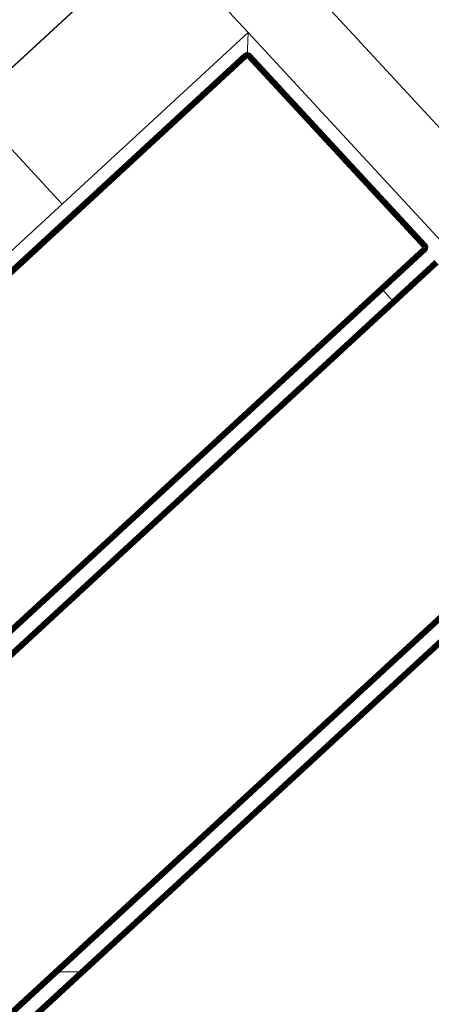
# Model space of a CAD drawing. Header units: millimetres. Extents: x -68595 to 26741, y -534 to 35396.
# Tile 42 of 172: x -60104 to -59941, y 28746 to 29135. Entities that reach past the tile are written whole.
import ezdxf

# ---------------------------------------------------------------- set-up
doc = ezdxf.new("R2010")
doc.units = ezdxf.units.MM
for name, color, linetype, lineweight, true_color in [('Furniture-1', 7, 'Continuous', 9, 0xaaaaaa), ('Kohvikutool-1', 7, 'Continuous', 9, 0xaaaaaa), ('Surface Pattern-1', 7, 'Continuous', 9, 0x232323)]:
    doc.layers.add(name, color=color, linetype=linetype, lineweight=lineweight, true_color=true_color)

# ---------------------------------------------------------------- blocks, each defined once
blk = doc.blocks.new('MA_Kohvikultool - Kohvikutool_DWG-V60-Sisehoov')
at = {"layer": 'Kohvikutool-1'}
for p, q in [((-10.89, 495), (-178.93, 495)), ((-178.93, 465), (-165, 465)), ((-165, 465), (-158, 458)), ((-165, 15), (-165, 465)), ((-158, 458), (-165, 465)), ((-165, 465), (-35.34, 465)), ((-159.09, 459.67), (-159.41, 459.41)), ((-159.09, 459.67), (-159.41, 459.41)), ((-159.08, 459.65), (-159.39, 459.39)), ((-159.31, 459.31), (-159.02, 459.56)), ((-158.74, 459.86), (-159.09, 459.67)), ((-158.74, 459.86), (-159.09, 459.67)), ((-159.08, 459.65), (-159.09, 459.67)), ((-158.72, 459.83), (-159.08, 459.65)), ((-159.02, 459.56), (-159.08, 459.65)), ((-159.02, 459.56), (-158.68, 459.73)), ((-158.92, 459.4), (-159.02, 459.56)), ((-158.92, 459.4), (-158.62, 459.56)), ((-158.36, 459.97), (-158.74, 459.86)), ((-158.36, 459.97), (-158.74, 459.86)), ((-158.72, 459.83), (-158.74, 459.86)), ((-158.36, 459.93), (-158.72, 459.83)), ((-158.68, 459.73), (-158.72, 459.83)), ((-158.68, 459.73), (-158.34, 459.83)), ((-158.62, 459.56), (-158.68, 459.73)), ((-158.62, 459.56), (-158.3, 459.65)), ((-158.52, 459.31), (-158.62, 459.56)), ((-158, 460), (-158.36, 459.97)), ((-158, 460), (-158.36, 459.97)), ((-158.36, 459.93), (-158.36, 459.97)), ((-158.36, 459.93), (-158, 459.97)), ((-158.34, 459.83), (-158.36, 459.93)), ((-158.34, 459.83), (-158, 459.86)), ((-158.3, 459.65), (-158.34, 459.83)), ((-158.3, 459.65), (-158, 459.67)), ((-158.26, 459.39), (-158.3, 459.65)), ((-158, 460), (-158, 459.97)), ((-55.75, 459.97), (-158, 459.97)), ((-158, 459.97), (-158, 459.86)), ((-55.75, 459.86), (-158, 459.86)), ((-158, 459.86), (-158, 459.67)), ((-55.75, 459.67), (-158, 459.67)), ((-158, 459.67), (-158, 459.41)), ((-55.39, 459.97), (-55.75, 460)), ((-55.75, 460), (-55.75, 459.97)), ((-55.39, 459.97), (-55.75, 460)), ((-55.75, 459.97), (-55.39, 459.93)), ((-55.75, 459.97), (-55.75, 459.86)), ((-55.75, 459.86), (-55.41, 459.83)), ((-55.75, 459.86), (-55.75, 459.67)), ((-55.75, 459.67), (-55.45, 459.65)), ((-55.75, 459.67), (-55.75, 459.41)), ((-55.45, 459.65), (-55.49, 459.39)), ((-55.41, 459.83), (-55.45, 459.65)), ((-55.45, 459.65), (-55.13, 459.56)), ((-55.39, 459.93), (-55.41, 459.83)), ((-55.41, 459.83), (-55.07, 459.73)), ((-55.01, 459.86), (-55.39, 459.97)), ((-55.39, 459.97), (-55.39, 459.93)), ((-55.01, 459.86), (-55.39, 459.97)), ((-55.03, 459.83), (-55.39, 459.93)), ((-55.23, 459.31), (-55.13, 459.56)), ((-55.13, 459.56), (-55.07, 459.73)), ((-55.13, 459.56), (-54.83, 459.4)), ((-55.07, 459.73), (-55.03, 459.83)), ((-55.07, 459.73), (-54.73, 459.56)), ((-55.01, 459.86), (-55.03, 459.83)), ((-54.67, 459.65), (-55.03, 459.83)), ((-54.66, 459.67), (-55.01, 459.86)), ((-54.66, 459.67), (-55.01, 459.86)), ((-54.83, 459.4), (-54.73, 459.56)), ((-54.73, 459.56), (-54.67, 459.65)), ((-54.73, 459.56), (-54.44, 459.31)), ((-54.66, 459.67), (-54.67, 459.65)), ((-54.36, 459.39), (-54.67, 459.65)), ((-54.34, 459.41), (-54.66, 459.67)), ((-54.34, 459.41), (-54.66, 459.67)), ((-218.18, 458), (-218.18, 22)), ((-218.09, 458), (-218.09, 22)), ((-159.97, 458.36), (-160, 458)), ((-159.97, 458.36), (-160, 458)), ((-160, 458), (-159.97, 458)), ((-159.86, 458.74), (-159.97, 458.36)), ((-159.86, 458.74), (-159.97, 458.36)), ((-159.93, 458.36), (-159.97, 458)), ((-159.93, 458.36), (-159.97, 458.36)), ((-159.97, 458), (-159.86, 458)), ((-159.97, 458), (-159.97, 22)), ((-159.83, 458.72), (-159.93, 458.36)), ((-159.93, 458.36), (-159.83, 458.34)), ((-159.67, 459.09), (-159.86, 458.74)), ((-159.67, 459.09), (-159.86, 458.74)), ((-159.83, 458.72), (-159.86, 458.74)), ((-159.83, 458.34), (-159.86, 458)), ((-159.86, 458), (-159.67, 458)), ((-159.86, 458), (-159.86, 22)), ((-159.65, 459.08), (-159.83, 458.72)), ((-159.73, 458.68), (-159.83, 458.72)), ((-159.83, 458.34), (-159.73, 458.68)), ((-159.83, 458.34), (-159.65, 458.3)), ((-159.73, 458.68), (-159.56, 459.02)), ((-159.56, 458.62), (-159.73, 458.68)), ((-159.41, 459.41), (-159.67, 459.09)), ((-159.41, 459.41), (-159.67, 459.09)), ((-159.65, 459.08), (-159.67, 459.09)), ((-159.65, 458.3), (-159.67, 458)), ((-159.67, 458), (-159.41, 458)), ((-159.67, 458), (-159.67, 22)), ((-159.39, 459.39), (-159.65, 459.08)), ((-159.56, 459.02), (-159.65, 459.08)), ((-159.65, 458.3), (-159.56, 458.62)), ((-159.65, 458.3), (-159.39, 458.26)), ((-159.56, 459.02), (-159.31, 459.31)), ((-159.4, 458.92), (-159.56, 459.02)), ((-159.56, 458.62), (-159.4, 458.92)), ((-159.31, 458.52), (-159.56, 458.62)), ((-159.39, 459.39), (-159.41, 459.41)), ((-159.39, 458.26), (-159.41, 458)), ((-159.41, 458), (-159.09, 458)), ((-159.41, 458), (-159.41, 22)), ((-159.4, 458.92), (-159.18, 459.18)), ((-159.18, 458.77), (-159.4, 458.92)), ((-159.31, 459.31), (-159.39, 459.39)), ((-159.39, 458.26), (-159.31, 458.52)), ((-159.39, 458.26), (-159.08, 458.2)), ((-159.18, 459.18), (-159.31, 459.31)), ((-159.31, 458.52), (-159.18, 458.77)), ((-159.02, 458.4), (-159.31, 458.52)), ((-159.18, 459.18), (-158.92, 459.4)), ((-159, 459), (-159.18, 459.18)), ((-159.18, 458.77), (-159, 459)), ((-158.92, 458.6), (-159.18, 458.77)), ((-159.08, 458.2), (-159.09, 458)), ((-159.09, 458), (-158.74, 458)), ((-159.09, 458), (-159.09, 22)), ((-159.08, 458.2), (-159.02, 458.4)), ((-159.08, 458.2), (-158.68, 458.27)), ((-158.74, 458), (-159.08, 458.2)), ((-159.02, 458.4), (-158.92, 458.6)), ((-158.68, 458.27), (-159.02, 458.4)), ((-158.62, 458.4), (-159.02, 458.4)), ((-159, 459), (-158.77, 459.18)), ((-158.77, 458.77), (-159, 459)), ((-158.77, 459.18), (-158.92, 459.4)), ((-158.92, 458.6), (-158.77, 458.77)), ((-158.62, 458.4), (-158.92, 458.6)), ((-158.52, 458.52), (-158.92, 458.6)), ((-158.77, 459.18), (-158.52, 459.31)), ((-158.6, 458.92), (-158.77, 459.18)), ((-158.77, 458.77), (-158.6, 458.92)), ((-158.52, 458.52), (-158.77, 458.77)), ((-158.4, 458.62), (-158.77, 458.77)), ((-158.74, 22), (-158.74, 458)), ((-158.73, 458.07), (-158.36, 458)), ((-158.6, 458.92), (-158.4, 459.02)), ((-158.4, 458.62), (-158.6, 458.92)), ((-158.27, 458.68), (-158.6, 458.92)), ((-158.52, 459.31), (-158.26, 459.39)), ((-158.4, 459.02), (-158.52, 459.31)), ((-158.4, 459.02), (-158.2, 459.08)), ((-158.27, 458.68), (-158.4, 459.02)), ((-158.13, 458.72), (-158.4, 459.02)), ((-158.36, 458.03), (-158, 458)), ((-158.36, 458), (-158.36, 22)), ((-158.26, 459.39), (-158, 459.41)), ((-158.2, 459.08), (-158.26, 459.39)), ((-158.2, 459.08), (-158, 459.09)), ((-158.13, 458.72), (-158.2, 459.08)), ((-158, 459.09), (-158.13, 458.72)), ((-55.75, 459.41), (-158, 459.41)), ((-158, 459.41), (-158, 459.09)), ((-55.75, 459.09), (-158, 459.09)), ((-158, 459.09), (-158, 458.74)), ((-55.75, 458.74), (-158, 458.74)), ((-158, 458.36), (-158, 458.74)), ((-158, 458.36), (-55.75, 458.36)), ((-158, 458.36), (-158, 458)), ((-158, 458), (-55.75, 458)), ((-158, 22), (-158, 458)), ((-55.75, 459.41), (-55.49, 459.39)), ((-55.75, 459.41), (-55.75, 459.09)), ((-55.75, 459.09), (-55.55, 459.08)), ((-55.75, 459.09), (-55.75, 458.74)), ((-55.75, 458.74), (-55.55, 459.08)), ((-55.75, 458.36), (-55.68, 458.73)), ((-55.72, 458.36), (-55.75, 458)), ((-55.39, 458), (-55.75, 458)), ((-55.75, 458), (-55.75, 22)), ((-55.49, 459.39), (-55.55, 459.08)), ((-55.55, 459.08), (-55.35, 459.02)), ((-55.55, 459.08), (-55.48, 458.68)), ((-55.49, 459.39), (-55.23, 459.31)), ((-55.48, 458.68), (-55.35, 459.02)), ((-55.39, 458), (-55.39, 22)), ((-55.39, 458), (-55.01, 458)), ((-55.35, 459.02), (-55.23, 459.31)), ((-55.35, 459.02), (-55.15, 458.92)), ((-55.35, 458.62), (-55.35, 459.02)), ((-55.35, 458.62), (-55.15, 458.92)), ((-55.23, 459.31), (-54.98, 459.18)), ((-55.23, 458.52), (-55.15, 458.92)), ((-55.23, 458.52), (-54.98, 458.77)), ((-55.15, 458.92), (-54.98, 459.18)), ((-55.15, 458.92), (-54.98, 458.77)), ((-55.13, 458.4), (-54.98, 458.77)), ((-55.13, 458.4), (-54.83, 458.6)), ((-55.07, 458.27), (-54.83, 458.6)), ((-55.07, 458.27), (-54.73, 458.4)), ((-55.03, 458.13), (-54.73, 458.4)), ((-54.67, 458.2), (-55.03, 458.13)), ((-55.02, 458.07), (-54.67, 458.2)), ((-55.01, 458), (-55.01, 22)), ((-54.66, 458), (-55.01, 458)), ((-54.98, 459.18), (-54.83, 459.4)), ((-54.98, 459.18), (-54.75, 459)), ((-54.98, 458.77), (-54.75, 459)), ((-54.98, 458.77), (-54.83, 458.6)), ((-54.83, 459.4), (-54.57, 459.18)), ((-54.83, 458.6), (-54.57, 458.77)), ((-54.83, 458.6), (-54.73, 458.4)), ((-54.75, 459), (-54.57, 459.18)), ((-54.75, 459), (-54.57, 458.77)), ((-54.73, 458.4), (-54.44, 458.52)), ((-54.73, 458.4), (-54.67, 458.2)), ((-54.67, 458.2), (-54.36, 458.26)), ((-54.66, 458), (-54.67, 458.2)), ((-54.66, 458), (-54.66, 22)), ((-54.34, 458), (-54.66, 458)), ((-54.57, 459.18), (-54.44, 459.31)), ((-54.57, 459.18), (-54.35, 458.92)), ((-54.57, 458.77), (-54.35, 458.92)), ((-54.57, 458.77), (-54.44, 458.52)), ((-54.44, 459.31), (-54.36, 459.39)), ((-54.44, 459.31), (-54.19, 459.02)), ((-54.44, 458.52), (-54.19, 458.62)), ((-54.44, 458.52), (-54.36, 458.26)), ((-54.34, 459.41), (-54.36, 459.39)), ((-54.1, 459.08), (-54.36, 459.39)), ((-54.36, 458.26), (-54.1, 458.3)), ((-54.34, 458), (-54.36, 458.26)), ((-54.35, 458.92), (-54.19, 459.02)), ((-54.35, 458.92), (-54.19, 458.62)), ((-54.08, 459.09), (-54.34, 459.41)), ((-54.08, 459.09), (-54.34, 459.41)), ((-54.34, 458), (-54.34, 22)), ((-54.08, 458), (-54.34, 458)), ((-54.19, 459.02), (-54.1, 459.08)), ((-54.19, 459.02), (-54.02, 458.68)), ((-54.19, 458.62), (-54.02, 458.68)), ((-54.19, 458.62), (-54.1, 458.3)), ((-54.08, 459.09), (-54.1, 459.08)), ((-53.92, 458.72), (-54.1, 459.08)), ((-54.1, 458.3), (-53.92, 458.34)), ((-54.08, 458), (-54.1, 458.3)), ((-53.89, 458.74), (-54.08, 459.09)), ((-53.89, 458.74), (-54.08, 459.09)), ((-54.08, 458), (-54.08, 22)), ((-53.89, 458), (-54.08, 458)), ((-54.02, 458.68), (-53.92, 458.72)), ((-54.02, 458.68), (-53.92, 458.34)), ((-53.89, 458.74), (-53.92, 458.72)), ((-53.82, 458.36), (-53.92, 458.72)), ((-53.92, 458.34), (-53.82, 458.36)), ((-53.89, 458), (-53.92, 458.34)), ((-53.78, 458.36), (-53.89, 458.74)), ((-53.78, 458.36), (-53.89, 458.74)), ((-53.89, 458), (-53.89, 22)), ((-53.78, 458), (-53.89, 458)), ((-53.78, 458.36), (-53.82, 458.36)), ((-53.78, 458), (-53.82, 458.36)), ((-53.75, 458), (-53.78, 458.36)), ((-53.75, 458), (-53.78, 458.36)), ((-53.78, 22), (-53.78, 458)), ((-53.75, 458), (-53.78, 458)), ((-48.72, 22), (-48.72, 458)), ((-48.61, 458), (-48.61, 22)), ((-48.42, 22), (-48.42, 458)), ((-48.16, 22), (-48.16, 458)), ((-47.84, 22), (-47.84, 458)), ((-47.49, 22), (-47.49, 458)), ((-47.11, 22), (-47.11, 458)), ((-46.75, 22), (-46.75, 458)), ((55.5, 458), (55.5, 22)), ((55.86, 458), (55.86, 22)), ((56.24, 458), (56.24, 22)), ((56.59, 458), (56.59, 22)), ((56.91, 458), (56.91, 22)), ((57.17, 458), (57.17, 22)), ((57.36, 458), (57.36, 22)), ((57.47, 22), (57.47, 458)), ((62.53, 22), (62.53, 458)), ((62.64, 458), (62.64, 22)), ((62.83, 22), (62.83, 458)), ((63.09, 22), (63.09, 458)), ((63.41, 22), (63.41, 458)), ((63.76, 22), (63.76, 458)), ((64.14, 22), (64.14, 458)), ((64.5, 22), (64.5, 458)), ((-48.16, 435), (-54.34, 435)), ((-194.5, 365), (-165, 365))]:
    blk.add_line(p, q, dxfattribs=at)
blk = doc.blocks.new('MA_Kohvikultool - MA_Kohvikultool-V61-Sisehoov')
blk.add_blockref('MA_Kohvikultool - Kohvikutool_DWG-V60-Sisehoov', (111.57, -216.07))

msp = doc.modelspace()

# ---------------------------------------------------------------- hatches: boundary and pattern name
at = {"layer": 'Surface Pattern-1'}
h = msp.add_hatch(dxfattribs=at)
h.set_pattern_fill('FP_6', color=256, style=0, pattern_type=2)
h.set_pattern_definition([(270, (-67594.6, -13241.8), (600, 4e-14), []), (0, (-67594.6, -13241.8), (0, 600), [])])
h.paths.add_polyline_path([(-59902.01, 25556.61), (-57646.08, 27269.19), (-57646.08, 29348.17), (-66244.21, 29348.17), (-66244.21, 29093.17), (-66744.21, 29093.17), (-66744.21, 29348.17), (-66798.58, 29348.17), (-66798.58, 25687.16), (-64518.77, 26921.57), (-63355.37, 26921.57), (-59935.15, 25569.7)])
h.paths.add_polyline_path([(-59935.15, 25671.63), (-60763.15, 26024.35), (-60410.88, 26851.3), (-59583.94, 26499.03), (-59934.9, 25672.21)])
h.paths.add_polyline_path([(-59925.64, 25770.8), (-59923.44, 25775.98), (-60296.25, 25934.23), (-60298.45, 25929.05), (-59935.15, 25774.84)])
h.paths.add_polyline_path([(-59886.32, 25863.43), (-59884.13, 25868.61), (-60256.93, 26026.85), (-60259.13, 26021.68), (-59896.89, 25867.91)])
h.paths.add_polyline_path([(-60326.06, 25940.77), (-60323.86, 25945.95), (-60696.67, 26104.2), (-60698.87, 26099.02), (-60338.5, 25946.05)])
h.paths.add_polyline_path([(-59847.01, 25956.06), (-59844.81, 25961.23), (-60217.61, 26119.48), (-60219.81, 26114.3), (-59875.7, 25968.24)])
h.paths.add_polyline_path([(-60286.74, 26033.4), (-60284.55, 26038.58), (-60657.35, 26196.82), (-60659.55, 26191.64), (-60312.19, 26044.2)])
h.paths.add_polyline_path([(-59807.69, 26048.68), (-59805.49, 26053.86), (-60178.3, 26212.11), (-60180.49, 26206.93), (-59811.38, 26050.25)])
h.paths.add_polyline_path([(-60247.43, 26126.02), (-60245.23, 26131.2), (-60618.03, 26289.45), (-60620.23, 26284.27), (-60254.11, 26128.86)])
h.paths.add_polyline_path([(-59768.37, 26141.31), (-59766.58, 26146.66), (-60138.98, 26304.73), (-60141.18, 26299.55), (-59772.06, 26142.87)])
h.paths.add_polyline_path([(-60208.11, 26218.65), (-60205.91, 26223.83), (-60578.72, 26382.07), (-60580.91, 26376.9), (-60254.11, 26238.18)])
h.paths.add_polyline_path([(-60702.62, 26231.01), (-61172.19, 26271.89), (-61169.58, 26301.77), (-61158.95, 26300.85), (-61151.37, 26400.57), (-61203.14, 26405.07), (-61212.32, 26310.84), (-61214.46, 26310.84), (-61227.91, 26311.07), (-61228.27, 26306.88), (-61409.69, 26322.68), (-61370.66, 26770.98), (-61189.25, 26755.19), (-61189.25, 26750.03), (-61173.59, 26747.54), (-61173.52, 26745.41), (-61181.46, 26654.13), (-61128.6, 26649.53), (-61119.93, 26749.15), (-61130.56, 26750.08), (-61127.96, 26779.97), (-60658.39, 26739.09), (-60661, 26709.2), (-60671.62, 26710.13), (-60710.65, 26261.82), (-60700.02, 26260.9)])
h.paths.add_polyline_path([(-59729.05, 26233.93), (-59726.86, 26239.11), (-60099.66, 26397.36), (-60101.86, 26392.18), (-59766.58, 26249.86)])
h.paths.add_polyline_path([(-60818.88, 26301.36), (-60785.06, 26689.89), (-60790.04, 26690.32), (-60823.86, 26301.79), (-60819.24, 26301.39)])
h.paths.add_polyline_path([(-60929.71, 26311.01), (-60895.89, 26699.54), (-60900.87, 26699.97), (-60934.69, 26311.44), (-60930.07, 26311.04)])
h.paths.add_polyline_path([(-60168.79, 26311.28), (-60166.59, 26316.45), (-60539.4, 26474.7), (-60541.6, 26469.52), (-60179.65, 26315.88)])
h.paths.add_polyline_path([(-61040.54, 26320.65), (-61006.72, 26709.19), (-61011.7, 26709.62), (-61045.52, 26321.09), (-61040.91, 26320.69)])
h.paths.add_polyline_path([(-59689.74, 26326.56), (-59687.54, 26331.74), (-60060.34, 26489.98), (-60062.54, 26484.81), (-59753.84, 26353.77)])
h.paths.add_polyline_path([(-61339.39, 26346.67), (-61305.57, 26735.2), (-61334.96, 26737.76), (-61368.78, 26349.23), (-61341.39, 26346.84)])
h.paths.add_polyline_path([(-61794.58, 26398.35), (-61840.04, 26401.68), (-61870.78, 26407.04), (-61905.09, 26416.67), (-61936.08, 26428.54), (-61967.1, 26444.26), (-61995.78, 26462.31), (-62022.06, 26482.8), (-62049.05, 26508.6), (-62071.6, 26534.97), (-62089.77, 26560.85), (-62106.41, 26590.15), (-62120.92, 26622.77), (-62131.8, 26655.75), (-62139.08, 26688.22), (-62143.2, 26721.41), (-62144.05, 26759.59), (-62141.75, 26790.03), (-62135.88, 26824.61), (-62126.95, 26856.9), (-62114.39, 26889.85), (-62099.32, 26919.78), (-62080.62, 26949.54), (-62058.46, 26977.66), (-62034.33, 27002.81), (-62009.22, 27024.44), (-61978.85, 27045.48), (-61952.78, 27060.17), (-61919.95, 27074.76), (-61883.79, 27086.41), (-61854.75, 27092.84), (-61818.79, 27097.11), (-61786.3, 27097.97), (-61751.21, 27095.26), (-61718.3, 27089.65), (-61684.08, 27080.02), (-61653.08, 27068.15), (-61621.65, 27052.19), (-61593.39, 27034.38), (-61567.11, 27013.89), (-61540.12, 26988.09), (-61517.57, 26961.73), (-61499.4, 26935.85), (-61482.76, 26906.54), (-61468.25, 26873.93), (-61456.53, 26837.61), (-61450.09, 26808.51), (-61445.96, 26775.13), (-61445.04, 26738.53), (-61447.42, 26706.67), (-61453.29, 26672.07), (-61463.17, 26637.11), (-61474.78, 26606.85), (-61489.85, 26576.91), (-61508.55, 26547.15), (-61530.7, 26519.03), (-61554.84, 26493.88), (-61579.95, 26472.26), (-61607.41, 26452.97), (-61636.39, 26436.52), (-61669.22, 26421.93), (-61701.98, 26411.13), (-61736.7, 26403.53), (-61771.87, 26399.46), (-61787.01, 26398.72)])
h.paths.add_polyline_path([(-60129.47, 26403.9), (-60127.28, 26409.08), (-60500.08, 26567.33), (-60502.28, 26562.15), (-60179.65, 26425.2)])
h.paths.add_polyline_path([(-59650.42, 26419.19), (-59622.82, 26484.2), (-59995.63, 26642.44), (-60023.22, 26577.43), (-59657.46, 26422.17)])
h.paths.add_polyline_path([(-61147.68, 26430.36), (-61131.2, 26619.64), (-61184.08, 26624.02), (-61200.54, 26434.96), (-61151.37, 26430.68)])
h.paths.add_polyline_path([(-61647.95, 26475.26), (-61641.03, 26479.35), (-61647.42, 26475.58)])
h.paths.add_polyline_path([(-61622.33, 26490.62), (-61615.32, 26495.8), (-61622.27, 26490.67)])
h.paths.add_polyline_path([(-60090.16, 26496.53), (-60087.96, 26501.71), (-60460.76, 26659.95), (-60462.96, 26654.77), (-60093.95, 26498.14)])
h.paths.add_polyline_path([(-61554.46, 26552.32), (-61548.96, 26559.68), (-61554.14, 26552.76)])
h.paths.add_polyline_path([(-59757.36, 26583.89), (-59778.57, 26605.1), (-59771.03, 26612.64), (-60089.23, 26930.84), (-60096.77, 26923.3), (-60117.98, 26944.51), (-59784.7, 27277.8), (-59763.48, 27256.58), (-59771.03, 27249.04), (-59700.32, 27178.33), (-59662.8, 27215.85), (-59729.03, 27283.57), (-59728.47, 27284.32), (-59718.6, 27295.01), (-59721.43, 27298.64), (-59593.06, 27427), (-59275.26, 27108.41), (-59403.63, 26980.04), (-59407.67, 26983.27), (-59419.56, 26972.97), (-59420.34, 26973.4), (-59486.02, 27039.07), (-59523.54, 27001.55), (-59452.83, 26930.84), (-59445.29, 26938.39), (-59424.07, 26917.17), (-59736.53, 26604.71)])
h.paths.add_polyline_path([(-60050.84, 26589.15), (-60023.24, 26654.16), (-60396.05, 26812.41), (-60423.64, 26747.4), (-60093.95, 26607.45)])
h.paths.add_polyline_path([(-61520.86, 26602.89), (-61517.49, 26609.91), (-61520.74, 26603.14)])
h.paths.add_polyline_path([(-61497.78, 26659.01), (-61495.78, 26666.76), (-61497.59, 26659.74)])
h.paths.add_polyline_path([(-59713.58, 26712.52), (-59710.04, 26716.06), (-59985.81, 26991.83), (-59989.35, 26988.29), (-59722.67, 26721.62)])
h.paths.add_polyline_path([(-61486.06, 26718.56), (-61485.61, 26726.54), (-61486.02, 26719.3)])
h.paths.add_polyline_path([(-61486.18, 26779.52), (-61487.29, 26787.22), (-61486.21, 26779.69)])
h.paths.add_polyline_path([(-59634.91, 26791.19), (-59631.38, 26794.72), (-59907.15, 27070.49), (-59910.68, 27066.96), (-59646.27, 26802.55)])
h.paths.add_polyline_path([(-61492.44, 26816.46), (-61493.27, 26819.78), (-61492.82, 26817.94)])
h.paths.add_polyline_path([(-59556.24, 26869.85), (-59552.71, 26873.39), (-59828.48, 27149.16), (-59832.02, 27145.62), (-59617.23, 26930.84)])
h.paths.add_polyline_path([(-61521.5, 26894.98), (-61525.59, 26901.9), (-61521.81, 26895.51)])
h.paths.add_polyline_path([(-61536.86, 26920.59), (-61542.04, 26927.62), (-61536.91, 26920.66)])
h.paths.add_polyline_path([(-61598.56, 26988.47), (-61605.92, 26993.97), (-61598.74, 26988.6)])
h.paths.add_polyline_path([(-61649.12, 27022.07), (-61659.08, 27026.82), (-61649.38, 27022.19)])
h.paths.add_polyline_path([(-59544.75, 27022.76), (-59507.23, 27060.29), (-59641.58, 27194.64), (-59679.1, 27157.12), (-59548.34, 27026.35)])
h.paths.add_polyline_path([(-61705.25, 27045.15), (-61712.99, 27047.16), (-61705.98, 27045.34)])
h.paths.add_polyline_path([(-61764.79, 27056.87), (-61772.78, 27057.32), (-61765.54, 27056.91)])
h.paths.add_polyline_path([(-59344.13, 27081.97), (-59323.67, 27103.23), (-59599.04, 27378.6), (-59619.9, 27357.74), (-59351.03, 27088.87)])
h.paths.add_polyline_path([(-59595.4, 28393.03), (-59595.4, 29293.03), (-58695.4, 29293.03), (-58695.4, 28393.03), (-59593.4, 28393.03)])
h.paths.add_polyline_path([(-59160.4, 28423.03), (-59160.4, 28493.66), (-59565.4, 28493.66), (-59565.4, 28423.03), (-59439.22, 28423.03)])
h.paths.add_polyline_path([(-59130.4, 28423.03), (-58725.4, 28423.03), (-58725.4, 28493.66), (-59130.4, 28493.66)])
h.paths.add_polyline_path([(-60051.44, 28463.63), (-60375.55, 28814.78), (-60353.5, 28835.13), (-60344.05, 28824.89), (-60270.57, 28892.72), (-60306.56, 28931.71), (-60376.79, 28868.21), (-60377.51, 28868.72), (-60387.74, 28879.26), (-60391.52, 28876.31), (-60514.76, 29009.83), (-60183.81, 29314.75), (-60060.57, 29181.23), (-60063.78, 29177.13), (-60054.14, 29165.03), (-60054.59, 29164.27), (-60122.85, 29101.27), (-60086.86, 29062.28), (-60013.38, 29130.1), (-60022.83, 29140.34), (-60000.78, 29160.69), (-59676.67, 28809.54), (-59698.72, 28789.19), (-59708.17, 28799.43), (-60038.84, 28494.22), (-60029.39, 28483.98), (-60038.84, 28475.26)])
h.paths.add_polyline_path([(-58316.71, 28469.45), (-58337.06, 28491.49), (-58326.82, 28500.94), (-58632.03, 28831.62), (-58642.27, 28822.17), (-58662.62, 28844.21), (-58311.47, 29168.32), (-58291.12, 29146.28), (-58301.36, 29136.83), (-58233.53, 29063.35), (-58194.54, 29099.33), (-58258.04, 29169.56), (-58257.53, 29170.29), (-58246.99, 29180.51), (-58249.94, 29184.29), (-58116.42, 29307.53), (-57811.5, 28976.59), (-57945.25, 28853.6), (-57949.12, 28856.56), (-57961.22, 28846.92), (-57961.98, 28847.37), (-58024.98, 28915.63), (-58063.97, 28879.64), (-57996.15, 28806.15), (-57985.91, 28815.6), (-57965.56, 28793.56), (-58314.06, 28471.9)])
h.paths.add_polyline_path([(-59439.22, 28588.66), (-59160.4, 28588.66), (-59160.4, 28594.28), (-59565.4, 28594.28), (-59565.4, 28588.66)])
h.paths.add_polyline_path([(-59002.73, 28588.66), (-58725.4, 28588.66), (-58725.4, 28594.28), (-59130.4, 28594.28), (-59130.4, 28588.66)])
h.paths.add_polyline_path([(-60092.25, 28596.31), (-59805.67, 28860.83), (-59809.06, 28864.5), (-60095.64, 28599.99), (-60093.95, 28598.15)])
h.paths.add_polyline_path([(-58265.42, 28598.44), (-58261.75, 28601.83), (-58526.26, 28888.42), (-58529.94, 28885.03), (-58271.91, 28605.47)])
h.paths.add_polyline_path([(-58183.67, 28673.9), (-58180, 28677.29), (-58444.51, 28963.87), (-58448.19, 28960.48), (-58195.19, 28686.37)])
h.paths.add_polyline_path([(-60167.71, 28678.06), (-59881.12, 28942.58), (-59884.51, 28946.25), (-60171.1, 28681.74)])
h.paths.add_polyline_path([(-59439.22, 28689.28), (-59160.4, 28689.28), (-59160.4, 28694.91), (-59565.4, 28694.91), (-59565.4, 28689.28)])
h.paths.add_polyline_path([(-58784.49, 28689.28), (-58725.4, 28689.28), (-58725.4, 28694.91), (-59130.4, 28694.91), (-59130.4, 28689.28), (-59002.73, 28689.28)])
h.paths.add_polyline_path([(-58101.92, 28749.35), (-58098.24, 28752.74), (-58362.76, 29039.33), (-58366.44, 29035.94), (-58109.4, 28757.45)])
h.paths.add_polyline_path([(-60243.16, 28759.81), (-59956.58, 29024.33), (-59959.97, 29028.01), (-60246.55, 28763.49)])
h.paths.add_polyline_path([(-58959.56, 28789.91), (-58725.4, 28789.91), (-58725.4, 28795.53), (-59130.4, 28795.53), (-59130.4, 28789.91), (-59002.73, 28789.91)])
h.paths.add_polyline_path([(-59160.4, 28789.91), (-59160.4, 28795.53), (-59565.4, 28795.53), (-59565.4, 28789.91), (-59220.97, 28789.91)])
h.paths.add_polyline_path([(-58725.4, 28890.53), (-58725.4, 28896.16), (-59130.4, 28896.16), (-59130.4, 28890.53), (-58784.49, 28890.53)])
h.paths.add_polyline_path([(-59220.97, 28890.53), (-59160.4, 28890.53), (-59160.4, 28896.16), (-59565.4, 28896.16), (-59565.4, 28890.53), (-59330.09, 28890.53)])
h.paths.add_polyline_path([(-58084.32, 28901.68), (-58045.33, 28937.67), (-58174.2, 29077.29), (-58213.19, 29041.3), (-58102.31, 28921.17)])
h.paths.add_polyline_path([(-60248.53, 28913.06), (-60108.91, 29041.93), (-60144.9, 29080.92), (-60284.51, 28952.05), (-60268.07, 28934.24)])
h.paths.add_polyline_path([(-57881.48, 28952.81), (-57860.06, 28973.09), (-58124.32, 29259.41), (-58146, 29239.4), (-57886.03, 28957.74)])
h.paths.add_polyline_path([(-60446.62, 28980.25), (-60160.04, 29244.77), (-60180.32, 29266.19), (-60466.63, 29001.93), (-60450.31, 28984.25)])
h.paths.add_polyline_path([(-59565.4, 28991.16), (-59160.4, 28991.16), (-59160.4, 28996.78), (-59565.4, 28996.78)])
h.paths.add_polyline_path([(-58725.4, 28991.16), (-58725.4, 28996.78), (-59130.4, 28996.78), (-59130.4, 28991.16), (-58784.49, 28991.16)])
h.paths.add_polyline_path([(-58725.4, 29091.78), (-58725.4, 29097.41), (-59130.4, 29097.41), (-59130.4, 29091.78), (-58784.49, 29091.78)])
h.paths.add_polyline_path([(-59220.97, 29091.78), (-59160.4, 29091.78), (-59160.4, 29097.41), (-59565.4, 29097.41), (-59565.4, 29091.78), (-59439.22, 29091.78)])
h.paths.add_polyline_path([(-59439.22, 29192.41), (-59160.4, 29192.41), (-59160.4, 29198.03), (-59565.4, 29198.03), (-59565.4, 29192.41)])
h.paths.add_polyline_path([(-58725.4, 29192.41), (-58725.4, 29198.03), (-59130.4, 29198.03), (-59130.4, 29192.41), (-58784.49, 29192.41)])

# ---------------------------------------------------------------- block references
at = {"layer": 'Furniture-1', "rotation": 312.7069517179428}
msp.add_blockref('MA_Kohvikultool - MA_Kohvikultool-V61-Sisehoov', (-60160.06, 28922.01), dxfattribs=at)

doc.saveas('drawing.dxf')
